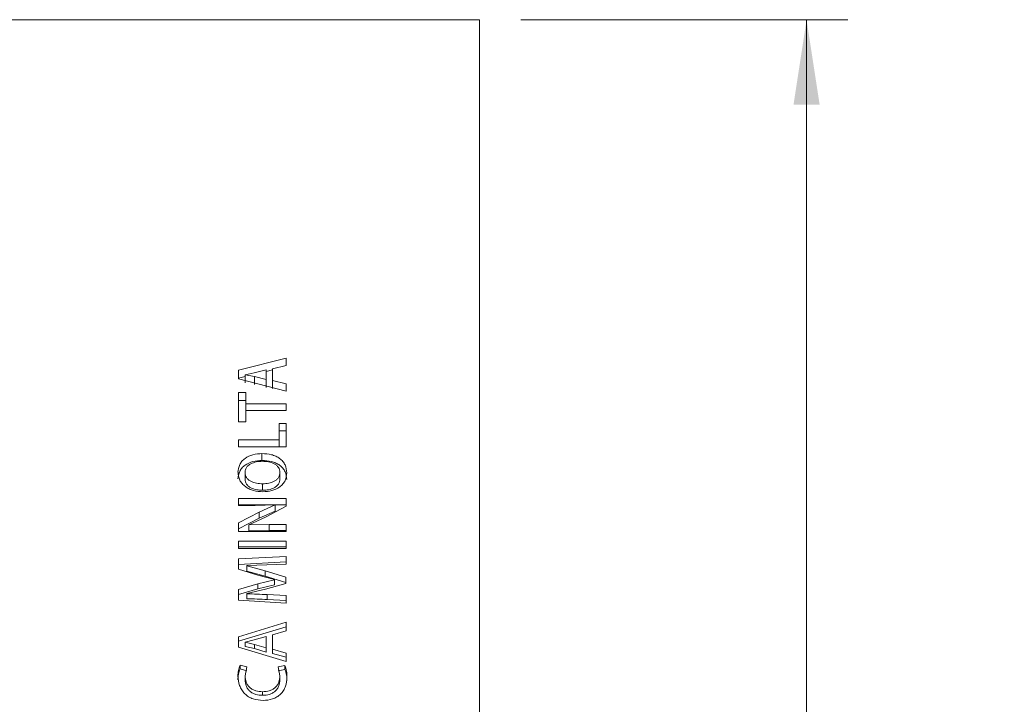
# Model space of a CAD drawing. Header units: millimetres. Extents: x 0 to 1118, y 0 to 864.
# Tile 27 of 78: x 259 to 297, y 460 to 486. Entities that reach past the tile are written whole.
import ezdxf

# ---------------------------------------------------------------- set-up
doc = ezdxf.new("R2010")
doc.units = ezdxf.units.MM
doc.styles.add('SLDTEXTSTYLE3', font='TXT', dxfattribs={"width": 0.605})
doc.dimstyles.new('SLDDIMSTYLE1', dxfattribs={"dimtxt": 3.175, "dimasz": 3.302, "dimexe": 0, "dimexo": 0.0625, "dimgap": 0.79375, "dimtad": 0, "dimtih": 1, "dimtoh": 1, "dimdec": 1, "dimlfac": 2, "dimrnd": 1e-09, "dimzin": 12, "dimdsep": 46, "dimtxsty": 'SLDTEXTSTYLE3', "dimsah": 1, "dimcen": 0.09, "dimadec": 0, "dimazin": 3, "dimtfac": 1, "dimtofl": 0, "dimtmove": 0, "dimatfit": 3, "dimfxl": 1, "dimfrac": 2, "dimtolj": 1, "dimtzin": 12, "dimarcsym": 0})

# ---------------------------------------------------------------- blocks, each defined once
blk = doc.blocks.new('_D_3')
at = {"color": 7, "linetype": 'Continuous', "lineweight": 0}
for p, q in [((278.58, 486.142), (291.28, 486.142)), ((289.68, 486.142), (289.68, 452.568)), ((289.68, 413.892), (289.68, 447.467)), ((278.58, 413.892), (291.28, 413.892))]:
    blk.add_line(p, q, dxfattribs=at)
for points in [[(289.68, 486.142), (289.172, 482.84), (290.188, 482.84)], [(289.68, 413.892), (290.188, 417.194), (289.172, 417.194)]]:
    blk.add_solid(points, dxfattribs=at)
at = {"color": 7, "linetype": 'Continuous', "lineweight": 0, "char_height": 3.175, "attachment_point": 1, "style": 'SLDTEXTSTYLE3'}
for s, insert in [('%%c', (281.908, 451.56)), ('144.5', (286.537, 451.569))]:
    blk.add_mtext(s, dxfattribs=dict(at, insert=insert))

msp = doc.modelspace()

# ---------------------------------------------------------------- linework, layer by layer
at = {"color": 7, "linetype": 'Continuous', "lineweight": 15}
for p, q in [((276.9798, 486.1424), (237.0798, 486.1424)), ((276.9798, 450.0174), (276.9798, 486.1424)), ((269.4782, 473.0092), (267.6261, 472.5428)), ((269.4782, 472.7288), (269.4782, 473.0092)), ((267.6261, 472.2046), (267.6261, 472.5428)), ((268.2293, 472.44), (268.6935, 472.5535)), ((268.9445, 472.5584), (268.6935, 472.4961)), ((268.6935, 472.1808), (268.6935, 472.5535)), ((268.9445, 472.5985), (269.4782, 472.7288)), ((268.9445, 472.1375), (268.9445, 472.5985)), ((267.8771, 472.2934), (267.6261, 472.231)), ((267.6261, 472.2046), (269.4782, 471.7343)), ((267.8771, 472.3666), (268.2293, 472.44)), ((267.8771, 472.3624), (267.8771, 472.3666)), ((268.2392, 472.2933), (267.8771, 472.3624)), ((267.8771, 472.0531), (267.8771, 472.3624)), ((268.6935, 472.1808), (268.2392, 472.2933)), ((268.2392, 471.9849), (268.2392, 472.2933)), ((268.6935, 471.8741), (268.6935, 472.1808)), ((269.4782, 472.0115), (268.9445, 472.1375)), ((268.9445, 471.8313), (268.9445, 472.1375)), ((269.4782, 471.7343), (269.4782, 472.0115)), ((267.9025, 471.6698), (267.6261, 471.6698)), ((267.6261, 470.5441), (267.6261, 471.6698)), ((267.9025, 471.2412), (267.9025, 471.6698)), ((267.9025, 471.3701), (267.6261, 471.3701)), ((269.4782, 471.2412), (267.9025, 471.2412)), ((267.9025, 470.9755), (267.9025, 471.2412)), ((269.4782, 470.9755), (269.4782, 471.2412)), ((267.9025, 470.5441), (267.9025, 470.9755)), ((267.9025, 470.9755), (269.4782, 470.9755)), ((267.6261, 470.5441), (267.9025, 470.5441)), ((269.2018, 469.8402), (269.2018, 470.4714)), ((269.4782, 470.4714), (269.2018, 470.4714)), ((269.4782, 469.5659), (269.4782, 470.4714)), ((269.4782, 470.1883), (269.2018, 470.1883)), ((269.2018, 469.8402), (267.6261, 469.8402)), ((267.6261, 469.5659), (267.6261, 469.8402)), ((267.6261, 469.5659), (269.4782, 469.5659)), ((269.2018, 469.5659), (269.2018, 469.8402)), ((268.5331, 469.039), (268.5331, 469.306)), ((267.8747, 468.5725), (267.8747, 468.3157)), ((269.2292, 468.5727), (269.2292, 468.3159)), ((268.5601, 468.132), (268.5601, 467.8813)), ((269.4782, 467.5573), (267.6285, 467.5573)), ((267.6285, 467.2929), (267.6285, 467.5573)), ((269.4782, 467.3145), (267.6285, 467.3145)), ((267.6285, 467.2929), (268.2741, 467.2929)), ((268.2741, 467.2929), (269.0493, 467.3187)), ((269.0493, 467.3138), (268.4247, 467.037)), ((268.6661, 466.836), (269.4782, 467.2615)), ((269.0493, 467.3138), (269.0493, 467.3187)), ((269.0493, 467.0744), (269.0493, 467.3138)), ((269.4782, 467.2615), (269.4782, 467.5573)), ((268.4247, 467.037), (267.6261, 466.6147)), ((268.0272, 466.5417), (268.6661, 466.836)), ((269.0493, 467.0744), (268.4247, 466.8014)), ((268.4247, 466.8014), (267.6261, 466.3849)), ((267.6261, 466.28), (267.6261, 466.6147)), ((268.0296, 466.5347), (268.0272, 466.5417)), ((268.0272, 466.313), (268.0272, 466.5417)), ((268.8159, 466.5489), (268.0296, 466.5347)), ((268.0296, 466.3061), (268.0296, 466.5347)), ((269.4782, 466.5489), (268.8159, 466.5489)), ((269.4782, 466.28), (269.4782, 466.5489)), ((269.4782, 466.3201), (269.4782, 466.5489)), ((267.6261, 466.28), (269.4782, 466.28)), ((268.0296, 466.3061), (268.0272, 466.313)), ((268.8159, 466.3201), (268.0296, 466.3061)), ((269.4782, 466.3201), (268.8159, 466.3201)), ((269.4782, 465.913), (267.6261, 465.913)), ((267.6261, 465.6185), (267.6261, 465.913)), ((269.4782, 465.693), (267.6261, 465.693)), ((269.4782, 465.6185), (269.4782, 465.913)), ((267.6261, 465.6185), (269.4782, 465.6185)), ((269.4782, 465.3148), (267.6285, 465.2177)), ((269.4782, 465.0156), (269.4782, 465.3148)), ((267.6285, 464.818), (267.6285, 465.2177)), ((269.4782, 465.1031), (267.6285, 465.0073)), ((267.9509, 464.9632), (268.7253, 464.9834)), ((267.9509, 464.956), (267.9509, 464.9632)), ((268.6571, 464.7554), (267.9509, 464.956)), ((267.9509, 464.7492), (267.9509, 464.956)), ((268.7253, 464.9834), (269.4782, 465.0156)), ((267.6285, 464.818), (268.3724, 464.5847)), ((268.6571, 464.5514), (267.9509, 464.7492)), ((268.3724, 464.5847), (269.0156, 464.4164)), ((269.4563, 464.5093), (268.6571, 464.7554)), ((269.4563, 464.3087), (268.6571, 464.5514)), ((268.375, 464.2523), (267.6285, 464.0299)), ((269.0156, 464.4086), (268.375, 464.2523)), ((268.375, 464.0553), (268.375, 464.2523)), ((269.0156, 464.2094), (268.375, 464.0553)), ((268.6677, 464.0425), (269.4563, 464.2699)), ((269.0156, 464.4164), (269.0156, 464.4086)), ((269.0156, 464.2094), (269.0156, 464.4086)), ((269.4563, 464.2699), (269.4563, 464.5093)), ((268.375, 464.0553), (267.6285, 463.8359)), ((267.6285, 463.6188), (267.6285, 464.0299)), ((267.9509, 463.8703), (268.6677, 464.0425)), ((267.9509, 463.8652), (267.9509, 463.8703)), ((267.9509, 463.6735), (267.9509, 463.8652)), ((269.4782, 463.7967), (268.7364, 463.8347)), ((269.4782, 463.5042), (269.4782, 463.7967)), ((267.6285, 463.6188), (269.4782, 463.5042)), ((269.4782, 463.606), (268.7364, 463.6435)), ((269.4782, 462.765), (267.6261, 462.2014)), ((269.4782, 462.4257), (269.4782, 462.765)), ((269.4782, 462.5886), (267.6261, 462.0327)), ((268.9445, 462.2684), (269.4782, 462.4257)), ((268.9445, 461.7148), (268.9445, 462.2684)), ((267.6261, 461.7952), (267.6261, 462.2014)), ((267.8771, 461.9894), (268.2293, 462.0777)), ((267.8771, 461.9844), (267.8771, 461.9894)), ((268.2392, 461.9014), (267.8771, 461.9844)), ((267.8771, 461.8188), (267.8771, 461.9844)), ((268.2293, 462.0777), (268.6935, 462.2143)), ((268.6935, 461.7667), (268.2392, 461.9014)), ((268.2392, 461.737), (268.2392, 461.9014)), ((268.6935, 461.7667), (268.6935, 462.2143)), ((267.6261, 461.7952), (269.4782, 461.2337)), ((268.2392, 461.737), (267.8771, 461.8188)), ((268.6935, 461.6041), (268.2392, 461.737)), ((268.6935, 461.6041), (268.6935, 461.7667)), ((269.4782, 461.5642), (268.9445, 461.7148)), ((268.9445, 461.5529), (268.9445, 461.7148)), ((269.4782, 461.4044), (268.9445, 461.5529)), ((269.4782, 461.2337), (269.4782, 461.5642)), ((267.9481, 461.0312), (267.682, 461.1016)), ((267.682, 460.9482), (267.682, 461.1016)), ((269.4222, 461.086), (269.1585, 461.0337)), ((269.4222, 460.9328), (269.4222, 461.086)), ((267.9481, 460.8788), (267.682, 460.9482)), ((267.8771, 460.6857), (267.9481, 461.0312)), ((269.1585, 461.0337), (269.2272, 460.6831)), ((269.4222, 460.9328), (269.1585, 460.8812)), ((267.8771, 460.5381), (267.8771, 460.6857)), ((269.2272, 460.5355), (269.2272, 460.6831)), ((268.5589, 459.9258), (268.5589, 460.0649))]:
    msp.add_line(p, q, dxfattribs=at)
at = {"color": 9, "linetype": 'Continuous', "lineweight": 0}
for p, q in [((268.4247, 466.8014), (268.4247, 467.037)), ((268.8159, 466.3201), (268.8159, 466.5489)), ((268.6571, 464.5514), (268.6571, 464.7554)), ((268.7364, 463.6435), (268.7364, 463.8347))]:
    msp.add_line(p, q, dxfattribs=at)
at = {"color": 7, "linetype": 'Continuous', "lineweight": 15}
for points, knots in [([(268.5331, 469.306), (268.4147, 469.2983), (268.1783, 469.283), (267.9106, 469.1584), (267.7487, 469.0118), (267.6318, 468.8339), (267.6143, 468.6812), (267.6027, 468.5795)], [0, 0, 0, 0, 0.2501679, 0.4996486, 0.6249435, 0.7501606, 1, 1, 1, 1]), ([(269.5012, 468.5563), (269.4894, 468.6621), (269.4717, 468.821), (269.3486, 469.0047), (269.2251, 469.1203), (269.0722, 469.2092), (268.8425, 469.2875), (268.6562, 469.2986), (268.5331, 469.306)], [0, 0, 0, 0, 0.24929162, 0.3744081, 0.49956281, 0.62181341, 0.74992032, 1, 1, 1, 1]), ([(268.5331, 469.039), (268.4148, 469.0315), (268.1789, 469.0164), (267.9112, 468.8938), (267.749, 468.7492), (267.632, 468.5739), (267.6144, 468.4232), (267.6027, 468.3229)], [0, 0, 0, 0, 0.2517322, 0.5020486, 0.6272506, 0.7519456, 1, 1, 1, 1]), ([(267.8747, 468.5725), (267.8759, 468.5893), (267.8782, 468.6229), (267.8929, 468.689), (267.9284, 468.7677), (268.0002, 468.8488), (268.1266, 468.9289), (268.3112, 468.9947), (268.4681, 469.0029), (268.5466, 469.0069)], [0, 0, 0, 0, 0.0626638, 0.1252999, 0.250268, 0.3742053, 0.5002282, 0.7499486, 1, 1, 1, 1]), ([(269.5012, 468.2997), (269.4894, 468.4041), (269.4716, 468.561), (269.3485, 468.7421), (269.2249, 468.8561), (269.072, 468.9437), (268.8422, 469.0208), (268.6562, 469.0318), (268.5331, 469.039)], [0, 0, 0, 0, 0.2475585, 0.3721592, 0.4971777, 0.6196948, 0.7483639, 1, 1, 1, 1]), ([(268.5466, 469.0069), (268.6261, 469.0033), (268.7848, 468.996), (268.9746, 468.9324), (269.1025, 468.8509), (269.1756, 468.7694), (269.2199, 468.6747), (269.2261, 468.6067), (269.2292, 468.5727)], [0, 0, 0, 0, 0.2502186, 0.4998346, 0.6299695, 0.7498772, 0.8748842, 1, 1, 1, 1]), ([(267.603, 468.5795), (267.6157, 468.4748), (267.6348, 468.3177), (267.7591, 468.1346), (267.8846, 468.0193), (268.0363, 467.9299), (268.2611, 467.8461), (268.4439, 467.8341), (268.5656, 467.826)], [0, 0, 0, 0, 0.2492732, 0.3736355, 0.4995674, 0.6247622, 0.7499965, 1, 1, 1, 1]), ([(268.5601, 468.132), (268.4802, 468.1357), (268.3206, 468.1432), (268.1297, 468.2082), (268.0012, 468.2911), (267.9281, 468.3741), (267.884, 468.47), (267.8778, 468.5384), (267.8747, 468.5727)], [0, 0, 0, 0, 0.25019855, 0.49986362, 0.62999417, 0.74983327, 0.87484801, 1, 1, 1, 1]), ([(269.2292, 468.5727), (269.2282, 468.5558), (269.2262, 468.5222), (269.2116, 468.4558), (269.1768, 468.376), (269.105, 468.294), (268.9806, 468.2108), (268.7956, 468.1441), (268.6386, 468.136), (268.5601, 468.132)], [0, 0, 0, 0, 0.0626594, 0.1252907, 0.2502852, 0.3752174, 0.5003231, 0.7498813, 1, 1, 1, 1]), ([(268.5656, 467.826), (268.6838, 467.8338), (268.9197, 467.8492), (269.1883, 467.9756), (269.3517, 468.1232), (269.4713, 468.3021), (269.4892, 468.4544), (269.5012, 468.5563)], [0, 0, 0, 0, 0.250272, 0.4997592, 0.6265633, 0.7503132, 1, 1, 1, 1]), ([(268.5601, 467.8813), (268.4802, 467.885), (268.3208, 467.8923), (268.1301, 467.9562), (268.0014, 468.038), (267.9282, 468.1198), (267.8841, 468.2143), (267.8778, 468.2819), (267.8747, 468.3157)], [0, 0, 0, 0, 0.2515384, 0.5021007, 0.6322884, 0.7517292, 0.8759316, 1, 1, 1, 1]), ([(269.2292, 468.3159), (269.2282, 468.2993), (269.2262, 468.266), (269.2116, 468.2006), (269.1767, 468.1218), (269.1049, 468.041), (268.9803, 467.9588), (268.7954, 467.8932), (268.6386, 467.8852), (268.5601, 467.8813)], [0, 0, 0, 0, 0.06214127, 0.1242792, 0.24845833, 0.37297532, 0.49810309, 0.74853308, 1, 1, 1, 1]), ([(268.7364, 463.8347), (268.6056, 463.8408), (268.3438, 463.8528), (268.0819, 463.8611), (267.9509, 463.8652)], [0, 0, 0, 0, 0.4999979, 1, 1, 1, 1]), ([(268.7364, 463.6435), (268.6056, 463.6494), (268.3438, 463.6613), (268.0819, 463.6695), (267.9509, 463.6735)], [0, 0, 0, 0, 0.49999497, 1, 1, 1, 1]), ([(267.682, 461.1016), (267.6567, 461.0323), (267.606, 460.8936), (267.6025, 460.7462), (267.6007, 460.6725)], [0, 0, 0, 0, 0.4993337, 1, 1, 1, 1]), ([(269.5036, 460.6307), (269.5019, 460.7088), (269.4987, 460.8647), (269.4477, 461.0123), (269.4222, 461.086)], [0, 0, 0, 0, 0.5006994, 1, 1, 1, 1]), ([(267.682, 460.9482), (267.6567, 460.8799), (267.606, 460.7431), (267.6025, 460.5977), (267.6007, 460.525)], [0, 0, 0, 0, 0.49958989, 1, 1, 1, 1]), ([(269.5036, 460.4838), (269.5019, 460.5608), (269.4986, 460.7146), (269.4477, 460.8601), (269.4222, 460.9328)], [0, 0, 0, 0, 0.5004676, 1, 1, 1, 1]), ([(267.6007, 460.6725), (267.6114, 460.5476), (267.6274, 460.3601), (267.7417, 460.1334), (267.8608, 459.9843), (268.0123, 459.8643), (268.2482, 459.7528), (268.4446, 459.7365), (268.5752, 459.7257)], [0, 0, 0, 0, 0.24965857, 0.37482403, 0.50000191, 0.62424134, 0.75026313, 1, 1, 1, 1]), ([(268.5589, 460.0649), (268.4699, 460.0709), (268.3363, 460.0798), (268.1718, 460.1467), (268.0627, 460.2213), (267.9777, 460.3205), (267.8946, 460.4724), (267.8841, 460.6005), (267.8771, 460.6857)], [0, 0, 0, 0, 0.250002, 0.3751715, 0.5002482, 0.6253701, 0.7505221, 1, 1, 1, 1]), ([(268.5589, 459.9258), (268.4699, 459.9317), (268.3365, 459.9405), (268.172, 460.0064), (268.0628, 460.08), (267.9778, 460.1777), (267.8947, 460.3275), (267.8841, 460.4539), (267.8771, 460.5381)], [0, 0, 0, 0, 0.2516101, 0.3773561, 0.5026757, 0.6276158, 0.7522271, 1, 1, 1, 1]), ([(269.2272, 460.6831), (269.2203, 460.599), (269.2099, 460.4723), (269.1318, 460.32), (269.0472, 460.2234), (268.9412, 460.1483), (268.7795, 460.0797), (268.6468, 460.0708), (268.5589, 460.0649)], [0, 0, 0, 0, 0.2496649, 0.3759657, 0.499881, 0.6229961, 0.7501634, 1, 1, 1, 1]), ([(269.2272, 460.5355), (269.2203, 460.4525), (269.2098, 460.3274), (269.1318, 460.1772), (269.0471, 460.082), (268.941, 460.008), (268.7793, 459.9404), (268.6468, 459.9316), (268.5589, 459.9258)], [0, 0, 0, 0, 0.2479692, 0.3736026, 0.4974552, 0.6208268, 0.7485422, 1, 1, 1, 1]), ([(268.5752, 459.7257), (268.7004, 459.7351), (268.8883, 459.7492), (269.1149, 459.8548), (269.2616, 459.968), (269.3764, 460.1114), (269.4799, 460.3314), (269.4941, 460.511), (269.5036, 460.6307)], [0, 0, 0, 0, 0.2496715, 0.3748047, 0.4999192, 0.6250222, 0.7501832, 1, 1, 1, 1])]:
    msp.add_open_spline(points, degree=3, knots=knots, dxfattribs=at)

# ---------------------------------------------------------------- dimensions: what is measured, and where the dimension line sits
at = {"color": 7, "linetype": 'Continuous', "lineweight": 0}
dim = msp.add_linear_dim(base=(289.6798, 486.1424), p1=(276.9798, 413.8924), p2=(276.9798, 486.1424), angle=90, text='%%c<>', dimstyle='SLDDIMSTYLE1', dxfattribs=at)
dim.commit()
dim.dimension.update_dxf_attribs({"geometry": '_D_3', "text_midpoint": (289.6798, 450.0174), "dimtype": 160})

doc.saveas('drawing.dxf')
